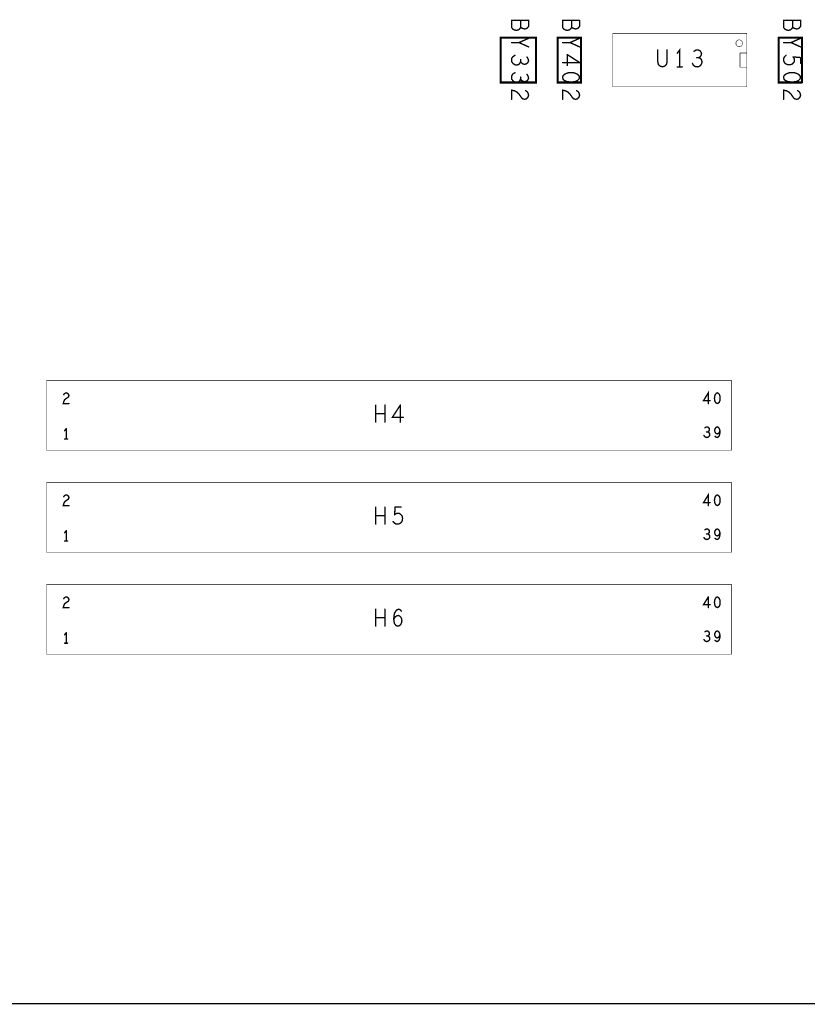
# Model space of a CAD drawing. Extents: x 17.4 to 50.4, y 21.5 to 42.5.
# Tile 2 of 35: x 24.5 to 28, y 27.5 to 31.9. Entities that reach past the tile are written whole.
import ezdxf

# ---------------------------------------------------------------- set-up
doc = ezdxf.new("R2010")
doc.units = 0
doc.layers.add('1', color=2, linetype='CONTINUOUS')

msp = doc.modelspace()

# ---------------------------------------------------------------- linework, layer by layer
at = {"layer": '1'}
for points, const_width in [([(26.718, 31.823), (26.723, 31.827), (26.727, 31.833), (26.727, 31.859), (26.652, 31.859), (26.652, 31.828), (26.657, 31.821), (26.664, 31.817), (26.673, 31.815), (26.682, 31.817), (26.689, 31.823), (26.692, 31.829), (26.695, 31.826), (26.702, 31.823), (26.71, 31.821), (26.718, 31.823)], 0.006), ([(26.692, 31.829), (26.692, 31.859)], 0.006), ([(26.917, 31.829), (26.914, 31.823), (26.907, 31.817), (26.898, 31.815), (26.889, 31.817), (26.882, 31.821), (26.877, 31.828), (26.877, 31.859), (26.952, 31.859)], 0.006), ([(26.952, 31.859), (26.952, 31.833), (26.948, 31.827), (26.943, 31.823), (26.935, 31.821), (26.927, 31.823), (26.92, 31.826), (26.917, 31.829), (26.917, 31.859)], 0.006), ([(27.852, 31.859), (27.927, 31.859), (27.927, 31.833), (27.923, 31.827), (27.918, 31.823), (27.91, 31.821), (27.902, 31.823), (27.895, 31.826), (27.892, 31.829), (27.892, 31.859)], 0.006), ([(27.892, 31.829), (27.889, 31.823), (27.882, 31.817), (27.873, 31.815), (27.864, 31.817), (27.857, 31.821), (27.852, 31.828), (27.852, 31.859)], 0.006), ([(27.69, 31.802), (27.69, 31.566), (27.099, 31.566), (27.099, 31.802), (27.69, 31.802)], 0.002), ([(26.76, 31.783), (26.76, 31.585), (26.604, 31.585), (26.604, 31.783), (26.76, 31.783)], 0.009), ([(26.652, 31.761), (26.685, 31.761)], 0.006), ([(26.727, 31.742), (26.685, 31.761), (26.727, 31.78)], 0.006), ([(26.958, 31.783), (26.958, 31.585), (26.855, 31.585), (26.855, 31.783), (26.958, 31.783)], 0.009), ([(26.952, 31.78), (26.91, 31.761), (26.877, 31.761)], 0.006), ([(26.91, 31.761), (26.952, 31.742)], 0.006), ([(27.642, 31.758), (27.642, 31.761), (27.642, 31.763), (27.644, 31.765), (27.645, 31.768), (27.647, 31.769), (27.649, 31.771), (27.651, 31.772), (27.654, 31.773), (27.657, 31.773), (27.659, 31.773), (27.662, 31.772), (27.664, 31.771), (27.666, 31.769), (27.668, 31.768), (27.669, 31.765), (27.671, 31.763), (27.671, 31.761), (27.672, 31.758), (27.671, 31.755), (27.671, 31.753), (27.669, 31.75), (27.668, 31.748), (27.666, 31.746), (27.664, 31.745), (27.662, 31.744), (27.659, 31.743), (27.657, 31.743), (27.654, 31.743), (27.651, 31.744), (27.649, 31.745), (27.647, 31.746), (27.645, 31.748), (27.644, 31.75), (27.642, 31.753), (27.642, 31.755), (27.642, 31.758)], 0.002), ([(27.83, 31.783), (27.933, 31.783), (27.933, 31.585)], 0.009), ([(27.933, 31.585), (27.83, 31.585), (27.83, 31.783)], 0.009), ([(27.885, 31.761), (27.852, 31.761)], 0.006), ([(27.885, 31.761), (27.927, 31.78)], 0.006), ([(27.885, 31.761), (27.927, 31.742)], 0.006), ([(26.667, 31.705), (26.658, 31.699), (26.653, 31.692), (26.652, 31.683), (26.653, 31.676), (26.659, 31.668), (26.667, 31.663), (26.674, 31.662)], 0.006), ([(26.898, 31.708), (26.952, 31.673)], 0.006), ([(26.898, 31.708), (26.898, 31.66)], 0.006), ([(27.297, 31.729), (27.297, 31.675), (27.3, 31.664)], 0.006), ([(27.3, 31.664), (27.308, 31.657), (27.318, 31.654), (27.327, 31.657), (27.335, 31.664), (27.338, 31.675), (27.338, 31.729)], 0.006), ([(27.394, 31.654), (27.394, 31.729), (27.383, 31.714)], 0.006), ([(27.471, 31.654), (27.479, 31.655), (27.487, 31.662), (27.491, 31.669), (27.492, 31.677), (27.49, 31.685), (27.484, 31.692), (27.477, 31.694), (27.483, 31.698), (27.488, 31.704), (27.49, 31.712), (27.488, 31.719), (27.483, 31.725), (27.474, 31.729), (27.466, 31.728), (27.457, 31.723)], 0.006), ([(27.66, 31.715), (27.69, 31.715)], 0.002), ([(27.66, 31.715), (27.66, 31.653), (27.69, 31.653)], 0.002), ([(27.878, 31.663), (27.868, 31.664), (27.859, 31.669), (27.854, 31.676), (27.852, 31.684), (27.853, 31.693), (27.857, 31.699), (27.863, 31.705)], 0.006), ([(26.689, 31.671), (26.683, 31.664), (26.674, 31.662)], 0.006), ([(26.689, 31.671), (26.692, 31.677)], 0.006), ([(26.692, 31.686), (26.692, 31.677), (26.695, 31.672), (26.702, 31.667), (26.709, 31.665)], 0.006), ([(26.709, 31.665), (26.717, 31.667), (26.723, 31.672), (26.727, 31.68), (26.725, 31.689), (26.72, 31.697)], 0.006), ([(26.877, 31.673), (26.952, 31.673)], 0.006), ([(27.45, 31.669), (27.455, 31.66), (27.463, 31.655), (27.471, 31.654)], 0.006), ([(27.469, 31.694), (27.477, 31.694)], 0.006), ([(27.878, 31.663), (27.888, 31.665), (27.894, 31.67)], 0.006), ([(27.899, 31.676), (27.9, 31.683), (27.899, 31.69), (27.894, 31.698)], 0.006), ([(27.894, 31.698), (27.927, 31.695)], 0.006), ([(27.899, 31.676), (27.894, 31.67)], 0.006), ([(27.927, 31.695), (27.927, 31.67)], 0.006), ([(26.667, 31.628), (26.658, 31.623), (26.653, 31.615), (26.652, 31.607), (26.653, 31.599), (26.659, 31.591), (26.667, 31.587)], 0.006), ([(26.667, 31.587), (26.674, 31.586), (26.683, 31.588), (26.689, 31.594), (26.692, 31.601), (26.695, 31.595), (26.702, 31.59), (26.709, 31.589), (26.717, 31.59), (26.723, 31.595), (26.727, 31.604), (26.725, 31.612), (26.72, 31.621)], 0.006), ([(26.935, 31.625), (26.925, 31.628), (26.914, 31.628), (26.903, 31.628), (26.893, 31.625), (26.885, 31.621), (26.879, 31.615), (26.877, 31.608), (26.879, 31.6), (26.885, 31.594), (26.893, 31.59), (26.903, 31.588), (26.914, 31.587), (26.925, 31.588), (26.935, 31.59), (26.943, 31.594), (26.949, 31.6)], 0.006), ([(26.935, 31.625), (26.943, 31.621)], 0.006), ([(26.943, 31.621), (26.949, 31.615), (26.952, 31.608), (26.949, 31.6)], 0.006), ([(27.383, 31.654), (27.405, 31.654)], 0.006), ([(27.878, 31.588), (27.868, 31.59), (27.86, 31.594), (27.854, 31.6), (27.852, 31.608), (27.854, 31.615), (27.86, 31.621), (27.868, 31.625), (27.878, 31.628), (27.889, 31.628)], 0.006), ([(27.889, 31.628), (27.9, 31.628), (27.91, 31.625), (27.918, 31.621), (27.924, 31.615), (27.927, 31.608), (27.924, 31.6), (27.918, 31.594), (27.91, 31.59), (27.9, 31.588)], 0.006), ([(26.692, 31.609), (26.692, 31.601)], 0.006), ([(27.878, 31.588), (27.889, 31.587), (27.9, 31.588)], 0.006), ([(26.663, 31.549), (26.652, 31.551), (26.652, 31.511)], 0.006), ([(26.727, 31.529), (26.724, 31.52), (26.718, 31.513), (26.71, 31.511), (26.703, 31.512), (26.697, 31.516), (26.684, 31.535), (26.675, 31.543), (26.663, 31.549)], 0.006), ([(26.714, 31.549), (26.722, 31.543), (26.725, 31.537), (26.727, 31.529)], 0.006), ([(26.935, 31.511), (26.928, 31.512), (26.922, 31.516), (26.909, 31.535), (26.9, 31.543), (26.888, 31.549), (26.877, 31.551), (26.877, 31.511)], 0.006), ([(26.947, 31.543), (26.95, 31.537), (26.952, 31.529), (26.949, 31.52), (26.943, 31.513), (26.935, 31.511)], 0.006), ([(26.939, 31.549), (26.947, 31.543)], 0.006), ([(27.914, 31.549), (27.922, 31.543), (27.925, 31.537), (27.927, 31.529), (27.924, 31.52), (27.918, 31.513), (27.91, 31.511), (27.903, 31.512), (27.897, 31.516), (27.884, 31.535), (27.875, 31.543), (27.863, 31.549), (27.852, 31.551), (27.852, 31.511)], 0.006), ([(27.623, 30.27), (27.623, 29.963), (24.6, 29.963), (24.6, 30.27), (27.623, 30.27)], 0.002), ([(24.693, 30.214), (24.697, 30.21), (24.699, 30.205), (24.698, 30.201), (24.696, 30.197), (24.684, 30.189), (24.679, 30.184), (24.676, 30.176), (24.674, 30.169), (24.699, 30.169)], 0.006), ([(24.676, 30.208), (24.679, 30.212), (24.683, 30.215), (24.688, 30.216), (24.693, 30.214)], 0.006), ([(27.528, 30.182), (27.499, 30.182), (27.52, 30.216), (27.52, 30.169)], 0.006), ([(27.56, 30.169), (27.564, 30.171), (27.568, 30.174), (27.57, 30.179), (27.572, 30.185), (27.572, 30.192), (27.572, 30.199), (27.57, 30.205), (27.568, 30.21), (27.564, 30.214), (27.56, 30.216), (27.555, 30.214), (27.552, 30.21), (27.549, 30.205), (27.548, 30.199), (27.547, 30.192), (27.548, 30.185), (27.549, 30.179), (27.552, 30.174), (27.555, 30.171), (27.56, 30.169)], 0.006), ([(26.053, 30.087), (26.053, 30.162)], 0.006), ([(26.093, 30.162), (26.093, 30.087)], 0.006), ([(26.174, 30.108), (26.126, 30.108), (26.161, 30.162)], 0.006), ([(26.161, 30.162), (26.161, 30.087)], 0.006), ([(26.093, 30.124), (26.053, 30.124)], 0.006), ([(24.68, 30.049), (24.687, 30.058)], 0.006), ([(24.687, 30.058), (24.687, 30.012)], 0.006), ([(27.505, 30.062), (27.51, 30.065), (27.516, 30.066)], 0.006), ([(27.516, 30.066), (27.521, 30.063), (27.524, 30.059), (27.525, 30.055), (27.524, 30.05), (27.521, 30.046), (27.517, 30.044), (27.521, 30.042)], 0.006), ([(27.559, 30.019), (27.563, 30.021), (27.567, 30.025), (27.57, 30.032), (27.571, 30.039), (27.571, 30.048), (27.57, 30.055), (27.567, 30.061), (27.564, 30.064), (27.56, 30.066), (27.555, 30.064), (27.552, 30.061), (27.549, 30.056), (27.548, 30.05), (27.549, 30.045), (27.552, 30.039), (27.556, 30.036), (27.56, 30.035), (27.564, 30.037), (27.568, 30.041), (27.571, 30.048)], 0.006), ([(24.693, 30.012), (24.68, 30.012)], 0.006), ([(27.526, 30.028), (27.523, 30.024), (27.518, 30.02), (27.514, 30.019), (27.509, 30.02), (27.504, 30.023), (27.501, 30.028)], 0.006), ([(27.517, 30.044), (27.512, 30.044)], 0.006), ([(27.526, 30.028), (27.526, 30.033), (27.525, 30.038), (27.521, 30.042)], 0.006), ([(27.559, 30.019), (27.554, 30.021), (27.55, 30.024)], 0.006), ([(27.623, 29.82), (27.623, 29.513), (24.6, 29.513), (24.6, 29.82), (27.623, 29.82)], 0.002), ([(24.688, 29.766), (24.693, 29.764), (24.697, 29.76), (24.699, 29.755), (24.698, 29.751), (24.696, 29.747), (24.684, 29.739), (24.679, 29.734), (24.676, 29.726), (24.674, 29.719), (24.699, 29.719)], 0.006), ([(24.676, 29.758), (24.679, 29.762), (24.683, 29.765), (24.688, 29.766)], 0.006), ([(27.52, 29.719), (27.52, 29.766), (27.499, 29.732), (27.528, 29.732)], 0.006), ([(27.548, 29.735), (27.549, 29.729), (27.552, 29.724), (27.555, 29.721), (27.56, 29.719), (27.564, 29.721), (27.568, 29.724), (27.57, 29.729), (27.572, 29.735), (27.572, 29.742), (27.572, 29.749), (27.57, 29.755), (27.568, 29.76), (27.564, 29.764), (27.56, 29.766), (27.555, 29.764), (27.552, 29.76), (27.549, 29.755), (27.548, 29.749), (27.547, 29.742), (27.548, 29.735)], 0.006), ([(26.053, 29.712), (26.053, 29.637)], 0.006), ([(26.093, 29.637), (26.093, 29.712)], 0.006), ([(26.138, 29.712), (26.136, 29.679), (26.144, 29.684), (26.151, 29.685), (26.157, 29.684), (26.164, 29.679), (26.169, 29.673), (26.171, 29.663), (26.17, 29.653), (26.165, 29.644), (26.158, 29.639), (26.15, 29.637), (26.141, 29.638), (26.135, 29.642), (26.129, 29.648)], 0.006), ([(26.138, 29.712), (26.164, 29.712)], 0.006), ([(26.053, 29.674), (26.093, 29.674)], 0.006), ([(24.68, 29.599), (24.687, 29.608)], 0.006), ([(24.687, 29.608), (24.687, 29.562)], 0.006), ([(27.512, 29.594), (27.517, 29.594), (27.521, 29.592), (27.525, 29.588), (27.526, 29.583), (27.526, 29.578), (27.523, 29.574), (27.518, 29.57), (27.514, 29.569), (27.509, 29.57), (27.504, 29.573), (27.501, 29.578)], 0.006), ([(27.525, 29.605), (27.524, 29.609), (27.521, 29.613), (27.516, 29.616), (27.51, 29.615), (27.505, 29.612)], 0.006), ([(27.517, 29.594), (27.521, 29.596), (27.524, 29.6), (27.525, 29.605)], 0.006), ([(27.556, 29.586), (27.552, 29.589), (27.549, 29.595), (27.548, 29.6), (27.549, 29.606), (27.552, 29.611), (27.555, 29.614), (27.56, 29.616)], 0.006), ([(27.559, 29.569), (27.554, 29.571), (27.55, 29.574)], 0.006), ([(27.556, 29.586), (27.56, 29.585), (27.564, 29.587)], 0.006), ([(27.559, 29.569), (27.563, 29.571), (27.567, 29.575)], 0.006), ([(27.56, 29.616), (27.564, 29.614), (27.567, 29.611), (27.57, 29.605), (27.571, 29.598), (27.571, 29.589), (27.57, 29.582), (27.567, 29.575)], 0.006), ([(27.564, 29.587), (27.568, 29.591), (27.571, 29.598)], 0.006), ([(24.693, 29.562), (24.68, 29.562)], 0.006), ([(27.623, 29.37), (27.623, 29.063), (24.6, 29.063), (24.6, 29.37), (27.623, 29.37)], 0.002), ([(24.688, 29.316), (24.693, 29.314), (24.697, 29.31), (24.699, 29.305), (24.698, 29.301), (24.696, 29.297), (24.684, 29.289), (24.679, 29.284), (24.676, 29.276), (24.674, 29.269), (24.699, 29.269)], 0.006), ([(24.676, 29.308), (24.679, 29.312), (24.683, 29.315), (24.688, 29.316)], 0.006), ([(27.528, 29.282), (27.499, 29.282), (27.52, 29.316)], 0.006), ([(27.52, 29.316), (27.52, 29.269)], 0.006), ([(27.56, 29.316), (27.564, 29.314), (27.568, 29.31), (27.57, 29.305), (27.572, 29.299), (27.572, 29.292), (27.572, 29.285), (27.57, 29.279), (27.568, 29.274), (27.564, 29.271), (27.56, 29.269), (27.555, 29.271), (27.552, 29.274), (27.549, 29.279), (27.548, 29.285), (27.547, 29.292), (27.548, 29.299), (27.549, 29.305), (27.552, 29.31), (27.555, 29.314), (27.56, 29.316)], 0.006), ([(26.053, 29.262), (26.053, 29.187)], 0.006), ([(26.093, 29.187), (26.093, 29.262)], 0.006), ([(26.155, 29.262), (26.148, 29.26), (26.141, 29.254), (26.136, 29.245), (26.134, 29.237), (26.132, 29.22), (26.133, 29.208), (26.136, 29.197), (26.143, 29.189), (26.151, 29.187), (26.157, 29.189), (26.163, 29.195), (26.167, 29.203), (26.168, 29.21), (26.167, 29.219), (26.163, 29.227), (26.158, 29.232), (26.152, 29.234), (26.144, 29.232), (26.138, 29.227), (26.132, 29.218)], 0.006), ([(26.155, 29.262), (26.161, 29.259), (26.166, 29.253)], 0.006), ([(26.053, 29.224), (26.093, 29.224)], 0.006), ([(24.68, 29.149), (24.687, 29.158)], 0.006), ([(24.687, 29.158), (24.687, 29.112)], 0.006), ([(27.516, 29.166), (27.521, 29.163), (27.524, 29.159), (27.525, 29.155), (27.524, 29.15), (27.521, 29.146), (27.517, 29.144), (27.521, 29.142), (27.525, 29.138), (27.526, 29.133), (27.526, 29.128), (27.523, 29.124), (27.518, 29.12), (27.514, 29.119), (27.509, 29.12), (27.504, 29.123), (27.501, 29.128)], 0.006), ([(27.505, 29.162), (27.51, 29.165), (27.516, 29.166)], 0.006), ([(27.512, 29.144), (27.517, 29.144)], 0.006), ([(27.556, 29.136), (27.552, 29.139), (27.549, 29.145), (27.548, 29.15), (27.549, 29.156)], 0.006), ([(27.549, 29.156), (27.552, 29.161), (27.555, 29.164), (27.56, 29.166), (27.564, 29.164), (27.567, 29.161), (27.57, 29.155), (27.571, 29.148), (27.571, 29.139), (27.57, 29.132), (27.567, 29.125), (27.563, 29.121), (27.559, 29.119), (27.554, 29.121), (27.55, 29.124)], 0.006), ([(27.556, 29.136), (27.56, 29.135), (27.564, 29.137), (27.568, 29.141), (27.571, 29.148)], 0.006), ([(24.693, 29.112), (24.68, 29.112)], 0.006), ([(20.637, 27.522), (45.867, 27.522)], 0.006)]:
    msp.add_lwpolyline(points, dxfattribs=dict(at, const_width=const_width))
for points, const_width in [([(26.6935, 31.859, 1), (26.6905, 31.859, 1)], 0.003), ([(26.9185, 31.859, 1), (26.9155, 31.859, 1)], 0.003), ([(26.9535, 31.859, 1), (26.9505, 31.859, 1)], 0.003), ([(26.9535, 31.859, 1), (26.9505, 31.859, 1)], 0.003), ([(27.8535, 31.859, 1), (27.8505, 31.859, 1)], 0.003), ([(27.8535, 31.859, 1), (27.8505, 31.859, 1)], 0.003), ([(27.8935, 31.859, 1), (27.8905, 31.859, 1)], 0.003), ([(26.6935, 31.829, 1), (26.6905, 31.829, 1)], 0.003), ([(26.7195, 31.823, 1), (26.7165, 31.823, 1)], 0.003), ([(26.7195, 31.823, 1), (26.7165, 31.823, 1)], 0.003), ([(26.9185, 31.829, 1), (26.9155, 31.829, 1)], 0.003), ([(27.6905, 31.802, 1), (27.6895, 31.802, 1)], 0.001), ([(27.6905, 31.802, 1), (27.6895, 31.802, 1)], 0.001), ([(27.8935, 31.829, 1), (27.8905, 31.829, 1)], 0.003), ([(26.6535, 31.761, 1), (26.6505, 31.761, 1)], 0.003), ([(26.6865, 31.761, 1), (26.6835, 31.761, 1)], 0.003), ([(26.7285, 31.78, 1), (26.7255, 31.78, 1)], 0.003), ([(26.76225, 31.783, 1), (26.75775, 31.783, 1)], 0.0045), ([(26.76225, 31.783, 1), (26.75775, 31.783, 1)], 0.0045), ([(26.8785, 31.761, 1), (26.8755, 31.761, 1)], 0.003), ([(26.9115, 31.761, 1), (26.9085, 31.761, 1)], 0.003), ([(26.9535, 31.78, 1), (26.9505, 31.78, 1)], 0.003), ([(26.96025, 31.783, 1), (26.95575, 31.783, 1)], 0.0045), ([(26.96025, 31.783, 1), (26.95575, 31.783, 1)], 0.0045), ([(27.6425, 31.758, 1), (27.6415, 31.758, 1)], 0.001), ([(27.6425, 31.758, 1), (27.6415, 31.758, 1)], 0.001), ([(27.83225, 31.783, 1), (27.82775, 31.783, 1)], 0.0045), ([(27.83225, 31.783, 1), (27.82775, 31.783, 1)], 0.0045), ([(27.8535, 31.761, 1), (27.8505, 31.761, 1)], 0.003), ([(27.8865, 31.761, 1), (27.8835, 31.761, 1)], 0.003), ([(27.8865, 31.761, 1), (27.8835, 31.761, 1)], 0.003), ([(27.8865, 31.761, 1), (27.8835, 31.761, 1)], 0.003), ([(27.9285, 31.78, 1), (27.9255, 31.78, 1)], 0.003), ([(26.6685, 31.705, 1), (26.6655, 31.705, 1)], 0.003), ([(26.7285, 31.742, 1), (26.7255, 31.742, 1)], 0.003), ([(26.8995, 31.708, 1), (26.8965, 31.708, 1)], 0.003), ([(26.8995, 31.708, 1), (26.8965, 31.708, 1)], 0.003), ([(26.9535, 31.742, 1), (26.9505, 31.742, 1)], 0.003), ([(27.2985, 31.729, 1), (27.2955, 31.729, 1)], 0.003), ([(27.3395, 31.729, 1), (27.3365, 31.729, 1)], 0.003), ([(27.3845, 31.714, 1), (27.3815, 31.714, 1)], 0.003), ([(27.4585, 31.723, 1), (27.4555, 31.723, 1)], 0.003), ([(27.6605, 31.715, 1), (27.6595, 31.715, 1)], 0.001), ([(27.6605, 31.715, 1), (27.6595, 31.715, 1)], 0.001), ([(27.6905, 31.715, 1), (27.6895, 31.715, 1)], 0.001), ([(27.8645, 31.705, 1), (27.8615, 31.705, 1)], 0.003), ([(27.9285, 31.742, 1), (27.9255, 31.742, 1)], 0.003), ([(26.6755, 31.662, 1), (26.6725, 31.662, 1)], 0.003), ([(26.6755, 31.662, 1), (26.6725, 31.662, 1)], 0.003), ([(26.6905, 31.671, 1), (26.6875, 31.671, 1)], 0.003), ([(26.6905, 31.671, 1), (26.6875, 31.671, 1)], 0.003), ([(26.6935, 31.686, 1), (26.6905, 31.686, 1)], 0.003), ([(26.6935, 31.677, 1), (26.6905, 31.677, 1)], 0.003), ([(26.7105, 31.665, 1), (26.7075, 31.665, 1)], 0.003), ([(26.7105, 31.665, 1), (26.7075, 31.665, 1)], 0.003), ([(26.7215, 31.697, 1), (26.7185, 31.697, 1)], 0.003), ([(26.8785, 31.673, 1), (26.8755, 31.673, 1)], 0.003), ([(26.8995, 31.66, 1), (26.8965, 31.66, 1)], 0.003), ([(26.9535, 31.673, 1), (26.9505, 31.673, 1)], 0.003), ([(26.9535, 31.673, 1), (26.9505, 31.673, 1)], 0.003), ([(27.3015, 31.664, 1), (27.2985, 31.664, 1)], 0.003), ([(27.3015, 31.664, 1), (27.2985, 31.664, 1)], 0.003), ([(27.4515, 31.669, 1), (27.4485, 31.669, 1)], 0.003), ([(27.4705, 31.694, 1), (27.4675, 31.694, 1)], 0.003), ([(27.4785, 31.694, 1), (27.4755, 31.694, 1)], 0.003), ([(27.8795, 31.663, 1), (27.8765, 31.663, 1)], 0.003), ([(27.8795, 31.663, 1), (27.8765, 31.663, 1)], 0.003), ([(27.8955, 31.698, 1), (27.8925, 31.698, 1)], 0.003), ([(27.8955, 31.698, 1), (27.8925, 31.698, 1)], 0.003), ([(27.8955, 31.67, 1), (27.8925, 31.67, 1)], 0.003), ([(27.8955, 31.67, 1), (27.8925, 31.67, 1)], 0.003), ([(27.9005, 31.676, 1), (27.8975, 31.676, 1)], 0.003), ([(27.9005, 31.676, 1), (27.8975, 31.676, 1)], 0.003), ([(27.9285, 31.695, 1), (27.9255, 31.695, 1)], 0.003), ([(27.9285, 31.695, 1), (27.9255, 31.695, 1)], 0.003), ([(27.9285, 31.67, 1), (27.9255, 31.67, 1)], 0.003), ([(26.6685, 31.628, 1), (26.6655, 31.628, 1)], 0.003), ([(26.7215, 31.621, 1), (26.7185, 31.621, 1)], 0.003), ([(26.9365, 31.625, 1), (26.9335, 31.625, 1)], 0.003), ([(26.9365, 31.625, 1), (26.9335, 31.625, 1)], 0.003), ([(26.9445, 31.621, 1), (26.9415, 31.621, 1)], 0.003), ([(26.9445, 31.621, 1), (26.9415, 31.621, 1)], 0.003), ([(27.3845, 31.654, 1), (27.3815, 31.654, 1)], 0.003), ([(27.3955, 31.654, 1), (27.3925, 31.654, 1)], 0.003), ([(27.4065, 31.654, 1), (27.4035, 31.654, 1)], 0.003), ([(27.4725, 31.654, 1), (27.4695, 31.654, 1)], 0.003), ([(27.4725, 31.654, 1), (27.4695, 31.654, 1)], 0.003), ([(27.6905, 31.653, 1), (27.6895, 31.653, 1)], 0.001), ([(27.8905, 31.628, 1), (27.8875, 31.628, 1)], 0.003), ([(27.8905, 31.628, 1), (27.8875, 31.628, 1)], 0.003), ([(26.6685, 31.587, 1), (26.6655, 31.587, 1)], 0.003), ([(26.6685, 31.587, 1), (26.6655, 31.587, 1)], 0.003), ([(26.6935, 31.609, 1), (26.6905, 31.609, 1)], 0.003), ([(26.6935, 31.601, 1), (26.6905, 31.601, 1)], 0.003), ([(26.9505, 31.6, 1), (26.9475, 31.6, 1)], 0.003), ([(26.9505, 31.6, 1), (26.9475, 31.6, 1)], 0.003), ([(27.8795, 31.588, 1), (27.8765, 31.588, 1)], 0.003), ([(27.8795, 31.588, 1), (27.8765, 31.588, 1)], 0.003), ([(27.9015, 31.588, 1), (27.8985, 31.588, 1)], 0.003), ([(27.9015, 31.588, 1), (27.8985, 31.588, 1)], 0.003), ([(27.93525, 31.585, 1), (27.93075, 31.585, 1)], 0.0045), ([(27.93525, 31.585, 1), (27.93075, 31.585, 1)], 0.0045), ([(26.6645, 31.549, 1), (26.6615, 31.549, 1)], 0.003), ([(26.6645, 31.549, 1), (26.6615, 31.549, 1)], 0.003), ([(26.7155, 31.549, 1), (26.7125, 31.549, 1)], 0.003), ([(26.7285, 31.529, 1), (26.7255, 31.529, 1)], 0.003), ([(26.7285, 31.529, 1), (26.7255, 31.529, 1)], 0.003), ([(26.9405, 31.549, 1), (26.9375, 31.549, 1)], 0.003), ([(26.9485, 31.543, 1), (26.9455, 31.543, 1)], 0.003), ([(26.9485, 31.543, 1), (26.9455, 31.543, 1)], 0.003), ([(27.9155, 31.549, 1), (27.9125, 31.549, 1)], 0.003), ([(26.6535, 31.511, 1), (26.6505, 31.511, 1)], 0.003), ([(26.8785, 31.511, 1), (26.8755, 31.511, 1)], 0.003), ([(26.9365, 31.511, 1), (26.9335, 31.511, 1)], 0.003), ([(26.9365, 31.511, 1), (26.9335, 31.511, 1)], 0.003), ([(27.8535, 31.511, 1), (27.8505, 31.511, 1)], 0.003), ([(27.6235, 30.27, 1), (27.6225, 30.27, 1)], 0.001), ([(27.6235, 30.27, 1), (27.6225, 30.27, 1)], 0.001), ([(24.6775, 30.208, 1), (24.6745, 30.208, 1)], 0.003), ([(24.6945, 30.214, 1), (24.6915, 30.214, 1)], 0.003), ([(24.6945, 30.214, 1), (24.6915, 30.214, 1)], 0.003), ([(27.5295, 30.182, 1), (27.5265, 30.182, 1)], 0.003), ([(24.7005, 30.169, 1), (24.6975, 30.169, 1)], 0.003), ([(26.0545, 30.162, 1), (26.0515, 30.162, 1)], 0.003), ([(26.0945, 30.162, 1), (26.0915, 30.162, 1)], 0.003), ([(26.1625, 30.162, 1), (26.1595, 30.162, 1)], 0.003), ([(26.1625, 30.162, 1), (26.1595, 30.162, 1)], 0.003), ([(27.5215, 30.169, 1), (27.5185, 30.169, 1)], 0.003), ([(27.5615, 30.169, 1), (27.5585, 30.169, 1)], 0.003), ([(27.5615, 30.169, 1), (27.5585, 30.169, 1)], 0.003), ([(26.0545, 30.124, 1), (26.0515, 30.124, 1)], 0.003), ([(26.0945, 30.124, 1), (26.0915, 30.124, 1)], 0.003), ([(26.1755, 30.108, 1), (26.1725, 30.108, 1)], 0.003), ([(24.6885, 30.058, 1), (24.6855, 30.058, 1)], 0.003), ([(24.6885, 30.058, 1), (24.6855, 30.058, 1)], 0.003), ([(26.0545, 30.087, 1), (26.0515, 30.087, 1)], 0.003), ([(26.0945, 30.087, 1), (26.0915, 30.087, 1)], 0.003), ([(26.1625, 30.087, 1), (26.1595, 30.087, 1)], 0.003), ([(27.5065, 30.062, 1), (27.5035, 30.062, 1)], 0.003), ([(27.5175, 30.066, 1), (27.5145, 30.066, 1)], 0.003), ([(27.5175, 30.066, 1), (27.5145, 30.066, 1)], 0.003), ([(24.6815, 30.049, 1), (24.6785, 30.049, 1)], 0.003), ([(24.6815, 30.012, 1), (24.6785, 30.012, 1)], 0.003), ([(24.6885, 30.012, 1), (24.6855, 30.012, 1)], 0.003), ([(24.6945, 30.012, 1), (24.6915, 30.012, 1)], 0.003), ([(27.5025, 30.028, 1), (27.4995, 30.028, 1)], 0.003), ([(27.5135, 30.044, 1), (27.5105, 30.044, 1)], 0.003), ([(27.5185, 30.044, 1), (27.5155, 30.044, 1)], 0.003), ([(27.5225, 30.042, 1), (27.5195, 30.042, 1)], 0.003), ([(27.5225, 30.042, 1), (27.5195, 30.042, 1)], 0.003), ([(27.5275, 30.028, 1), (27.5245, 30.028, 1)], 0.003), ([(27.5275, 30.028, 1), (27.5245, 30.028, 1)], 0.003), ([(27.5515, 30.024, 1), (27.5485, 30.024, 1)], 0.003), ([(27.5605, 30.019, 1), (27.5575, 30.019, 1)], 0.003), ([(27.5605, 30.019, 1), (27.5575, 30.019, 1)], 0.003), ([(27.5725, 30.048, 1), (27.5695, 30.048, 1)], 0.003), ([(27.6235, 29.82, 1), (27.6225, 29.82, 1)], 0.001), ([(27.6235, 29.82, 1), (27.6225, 29.82, 1)], 0.001), ([(24.6775, 29.758, 1), (24.6745, 29.758, 1)], 0.003), ([(24.6895, 29.766, 1), (24.6865, 29.766, 1)], 0.003), ([(24.6895, 29.766, 1), (24.6865, 29.766, 1)], 0.003), ([(24.7005, 29.719, 1), (24.6975, 29.719, 1)], 0.003), ([(26.0545, 29.712, 1), (26.0515, 29.712, 1)], 0.003), ([(26.0945, 29.712, 1), (26.0915, 29.712, 1)], 0.003), ([(26.1395, 29.712, 1), (26.1365, 29.712, 1)], 0.003), ([(26.1395, 29.712, 1), (26.1365, 29.712, 1)], 0.003), ([(26.1655, 29.712, 1), (26.1625, 29.712, 1)], 0.003), ([(27.5215, 29.719, 1), (27.5185, 29.719, 1)], 0.003), ([(27.5295, 29.732, 1), (27.5265, 29.732, 1)], 0.003), ([(27.5495, 29.735, 1), (27.5465, 29.735, 1)], 0.003), ([(27.5495, 29.735, 1), (27.5465, 29.735, 1)], 0.003), ([(26.0545, 29.674, 1), (26.0515, 29.674, 1)], 0.003), ([(26.0945, 29.674, 1), (26.0915, 29.674, 1)], 0.003), ([(26.0545, 29.637, 1), (26.0515, 29.637, 1)], 0.003), ([(26.0945, 29.637, 1), (26.0915, 29.637, 1)], 0.003), ([(26.1305, 29.648, 1), (26.1275, 29.648, 1)], 0.003), ([(24.6815, 29.599, 1), (24.6785, 29.599, 1)], 0.003), ([(24.6885, 29.608, 1), (24.6855, 29.608, 1)], 0.003), ([(24.6885, 29.608, 1), (24.6855, 29.608, 1)], 0.003), ([(27.5025, 29.578, 1), (27.4995, 29.578, 1)], 0.003), ([(27.5065, 29.612, 1), (27.5035, 29.612, 1)], 0.003), ([(27.5135, 29.594, 1), (27.5105, 29.594, 1)], 0.003), ([(27.5185, 29.594, 1), (27.5155, 29.594, 1)], 0.003), ([(27.5265, 29.605, 1), (27.5235, 29.605, 1)], 0.003), ([(27.5265, 29.605, 1), (27.5235, 29.605, 1)], 0.003), ([(27.5515, 29.574, 1), (27.5485, 29.574, 1)], 0.003), ([(27.5575, 29.586, 1), (27.5545, 29.586, 1)], 0.003), ([(27.5575, 29.586, 1), (27.5545, 29.586, 1)], 0.003), ([(27.5615, 29.616, 1), (27.5585, 29.616, 1)], 0.003), ([(27.5615, 29.616, 1), (27.5585, 29.616, 1)], 0.003), ([(27.5655, 29.587, 1), (27.5625, 29.587, 1)], 0.003), ([(27.5655, 29.587, 1), (27.5625, 29.587, 1)], 0.003), ([(27.5685, 29.575, 1), (27.5655, 29.575, 1)], 0.003), ([(27.5685, 29.575, 1), (27.5655, 29.575, 1)], 0.003), ([(27.5725, 29.598, 1), (27.5695, 29.598, 1)], 0.003), ([(24.6815, 29.562, 1), (24.6785, 29.562, 1)], 0.003), ([(24.6885, 29.562, 1), (24.6855, 29.562, 1)], 0.003), ([(24.6945, 29.562, 1), (24.6915, 29.562, 1)], 0.003), ([(27.5605, 29.569, 1), (27.5575, 29.569, 1)], 0.003), ([(27.5605, 29.569, 1), (27.5575, 29.569, 1)], 0.003), ([(27.6235, 29.37, 1), (27.6225, 29.37, 1)], 0.001), ([(27.6235, 29.37, 1), (27.6225, 29.37, 1)], 0.001), ([(24.6895, 29.316, 1), (24.6865, 29.316, 1)], 0.003), ([(24.6895, 29.316, 1), (24.6865, 29.316, 1)], 0.003), ([(27.5215, 29.316, 1), (27.5185, 29.316, 1)], 0.003), ([(27.5215, 29.316, 1), (27.5185, 29.316, 1)], 0.003), ([(27.5615, 29.316, 1), (27.5585, 29.316, 1)], 0.003), ([(27.5615, 29.316, 1), (27.5585, 29.316, 1)], 0.003), ([(24.6775, 29.308, 1), (24.6745, 29.308, 1)], 0.003), ([(24.7005, 29.269, 1), (24.6975, 29.269, 1)], 0.003), ([(27.5215, 29.269, 1), (27.5185, 29.269, 1)], 0.003), ([(27.5295, 29.282, 1), (27.5265, 29.282, 1)], 0.003), ([(26.0545, 29.262, 1), (26.0515, 29.262, 1)], 0.003), ([(26.0945, 29.262, 1), (26.0915, 29.262, 1)], 0.003), ([(26.1565, 29.262, 1), (26.1535, 29.262, 1)], 0.003), ([(26.1565, 29.262, 1), (26.1535, 29.262, 1)], 0.003), ([(26.1675, 29.253, 1), (26.1645, 29.253, 1)], 0.003), ([(26.0545, 29.224, 1), (26.0515, 29.224, 1)], 0.003), ([(26.0545, 29.187, 1), (26.0515, 29.187, 1)], 0.003), ([(26.0945, 29.224, 1), (26.0915, 29.224, 1)], 0.003), ([(26.0945, 29.187, 1), (26.0915, 29.187, 1)], 0.003), ([(26.1335, 29.218, 1), (26.1305, 29.218, 1)], 0.003), ([(24.6815, 29.149, 1), (24.6785, 29.149, 1)], 0.003), ([(24.6885, 29.158, 1), (24.6855, 29.158, 1)], 0.003), ([(24.6885, 29.158, 1), (24.6855, 29.158, 1)], 0.003), ([(27.5065, 29.162, 1), (27.5035, 29.162, 1)], 0.003), ([(27.5135, 29.144, 1), (27.5105, 29.144, 1)], 0.003), ([(27.5175, 29.166, 1), (27.5145, 29.166, 1)], 0.003), ([(27.5175, 29.166, 1), (27.5145, 29.166, 1)], 0.003), ([(27.5185, 29.144, 1), (27.5155, 29.144, 1)], 0.003), ([(27.5505, 29.156, 1), (27.5475, 29.156, 1)], 0.003), ([(27.5505, 29.156, 1), (27.5475, 29.156, 1)], 0.003), ([(27.5725, 29.148, 1), (27.5695, 29.148, 1)], 0.003), ([(24.6815, 29.112, 1), (24.6785, 29.112, 1)], 0.003), ([(24.6885, 29.112, 1), (24.6855, 29.112, 1)], 0.003), ([(24.6945, 29.112, 1), (24.6915, 29.112, 1)], 0.003), ([(27.5025, 29.128, 1), (27.4995, 29.128, 1)], 0.003), ([(27.5515, 29.124, 1), (27.5485, 29.124, 1)], 0.003), ([(27.5575, 29.136, 1), (27.5545, 29.136, 1)], 0.003), ([(27.5575, 29.136, 1), (27.5545, 29.136, 1)], 0.003)]:
    msp.add_lwpolyline(points, format="xyb", close=True, dxfattribs=dict(at, const_width=const_width))

doc.saveas('drawing.dxf')
